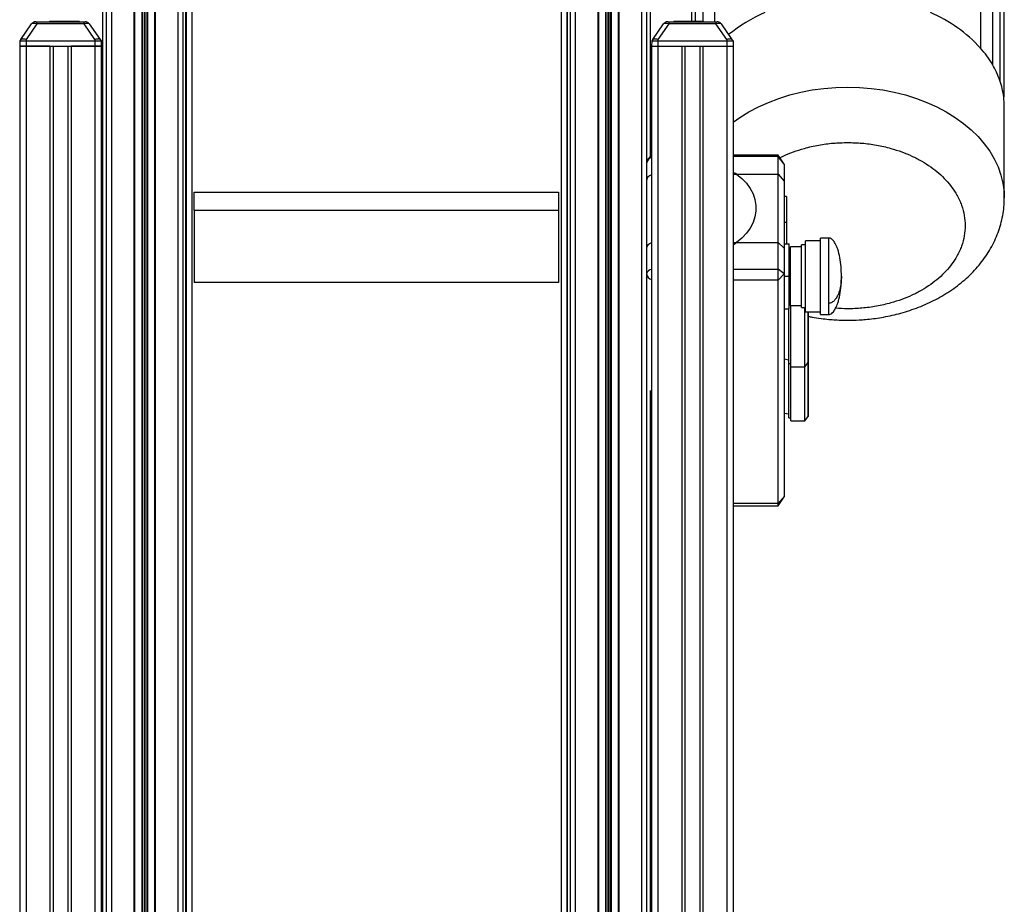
# Model space of a CAD drawing. Header units: millimetres. Extents: x 0 to 420, y 0 to 297.
# Tile 28 of 31: x 287 to 341, y 217 to 266. Entities that reach past the tile are written whole.
import ezdxf

# ---------------------------------------------------------------- set-up
doc = ezdxf.new("R2010")
doc.units = ezdxf.units.MM

msp = doc.modelspace()

# ---------------------------------------------------------------- linework, layer by layer
at = {"color": 7, "linetype": 'Continuous', "lineweight": 25}
for p, q in [((291.9345, 285.5598), (291.9345, 170.4579)), ((293.1657, 285.5598), (293.1657, 170.4579)), ((294.3205, 285.5598), (294.3205, 170.4579)), ((295.5518, 285.5598), (295.5518, 170.4579)), ((317.2556, 285.5598), (317.2556, 170.4579)), ((318.4869, 285.5598), (318.4869, 170.4579)), ((319.6416, 285.5598), (319.6416, 170.4579)), ((320.8729, 285.5598), (320.8729, 170.4579)), ((291.6562, 285.3631), (291.6562, 170.2611)), ((295.83, 285.339), (295.83, 170.3801)), ((316.9773, 285.339), (316.9773, 170.3801)), ((321.1512, 285.3631), (321.1512, 170.2611)), ((293.2005, 284.0469), (293.2005, 170.2989)), ((293.5896, 284.0444), (293.5896, 170.3109)), ((293.6142, 284.0371), (293.6142, 170.3117)), ((293.7185, 283.9628), (293.7185, 170.3149)), ((293.7677, 283.9625), (293.7677, 170.3164)), ((293.8721, 284.0355), (293.8721, 170.3196)), ((293.8966, 284.0426), (293.8966, 170.3204)), ((294.2857, 284.0402), (294.2857, 170.3324)), ((318.5217, 284.0402), (318.5217, 170.3324)), ((318.9107, 284.0426), (318.9107, 170.3204)), ((318.9353, 284.0355), (318.9353, 170.3196)), ((319.0397, 283.9625), (319.0397, 170.3164)), ((319.0888, 283.9628), (319.0888, 170.3149)), ((319.1932, 284.0371), (319.1932, 170.3117)), ((319.2178, 284.0444), (319.2178, 170.3109)), ((319.6068, 284.0469), (319.6068, 170.2989)), ((295.986, 282.4513), (295.986, 169.7713)), ((316.8213, 282.4513), (316.8213, 167.3493)), ((296.0099, 281.7461), (296.0099, 169.8506)), ((316.7975, 281.7461), (316.7975, 166.6441)), ((296.317, 280.8475), (296.317, 169.8943)), ((316.4904, 280.8475), (316.4904, 165.7456)), ((324.8673, 273.9952), (324.8673, 265.5174)), ((339.3952, 273.9952), (339.3952, 264.0788)), ((324.2242, 273.1098), (324.2242, 265.5452)), ((340.0383, 273.1098), (340.0383, 263.1934)), ((291.4391, 272.7502), (291.4391, 168.5189)), ((321.3683, 258.1578), (321.3683, 272.7502)), ((323.8162, 272.2244), (323.8162, 265.5452)), ((340.4464, 272.2244), (340.4464, 262.308)), ((323.6092, 271.339), (323.6092, 265.5452)), ((340.6533, 271.339), (340.6533, 261.4226)), ((286.9888, 264.5568), (287.5783, 265.3987)), ((287.8632, 265.3987), (287.2737, 264.5568)), ((287.8062, 265.5174), (287.8632, 265.5174)), ((287.8632, 265.3987), (287.8632, 265.5174)), ((287.8632, 265.5174), (290.4406, 265.5174)), ((290.4406, 265.3987), (287.8632, 265.3987)), ((288.5549, 265.5452), (288.5549, 265.5174)), ((288.5549, 265.5452), (288.6304, 265.5452)), ((288.6304, 265.5452), (288.6304, 265.5174)), ((288.6304, 265.5452), (288.9197, 265.5452)), ((288.9149, 265.5487), (288.9149, 265.5452)), ((288.9197, 265.5452), (288.9197, 265.5174)), ((288.9197, 265.5452), (288.9538, 265.5452)), ((288.9538, 265.5174), (288.9538, 265.5452)), ((288.979, 265.5452), (290.1649, 265.5452)), ((290.1649, 265.5452), (290.1649, 265.5174)), ((290.4406, 265.3987), (290.4406, 265.5174)), ((290.4406, 265.5174), (290.4976, 265.5174)), ((291.0301, 264.5568), (290.4406, 265.3987)), ((290.7255, 265.3987), (291.3151, 264.5568)), ((321.4923, 264.5568), (322.0818, 265.3987)), ((322.3667, 265.3987), (321.7772, 264.5568)), ((322.3098, 265.5174), (322.3667, 265.5174)), ((322.3667, 265.5174), (322.3667, 265.3987)), ((322.3667, 265.5174), (324.9442, 265.5174)), ((324.9442, 265.3987), (322.3667, 265.3987)), ((322.6425, 265.5452), (322.6425, 265.5174)), ((322.932, 265.5452), (322.932, 265.5174)), ((322.932, 265.5452), (323.0101, 265.5452)), ((323.0101, 265.5452), (323.0101, 265.5174)), ((323.0101, 265.5452), (323.0396, 265.5452)), ((323.0396, 265.5452), (323.0396, 265.5174)), ((323.0396, 265.5452), (323.0523, 265.5452)), ((323.0523, 265.5174), (323.0523, 265.5452)), ((323.0523, 265.5452), (324.1769, 265.5452)), ((323.8925, 265.5452), (323.8925, 265.5487)), ((324.1769, 265.5452), (324.1769, 265.5174)), ((324.1769, 265.5452), (324.2524, 265.5452)), ((324.2524, 265.5452), (324.2524, 265.5174)), ((324.9442, 265.5174), (324.9442, 265.3987)), ((324.9442, 265.5174), (325.0011, 265.5174)), ((325.5337, 264.5568), (324.9442, 265.3987)), ((325.2291, 265.3987), (325.8186, 264.5568)), ((286.9888, 264.5568), (286.9307, 264.4739)), ((287.2737, 264.5568), (287.2737, 264.4739)), ((291.0301, 264.5568), (291.0301, 264.4739)), ((291.3151, 264.5568), (291.3731, 264.4739)), ((321.4923, 264.5568), (321.4343, 264.4739)), ((321.7772, 264.5568), (321.7772, 264.4739)), ((325.5337, 264.5568), (325.5337, 264.4739)), ((325.8186, 264.5568), (325.8766, 264.4739)), ((286.9307, 264.4739), (286.9259, 264.1957)), ((286.9259, 264.1957), (286.9259, 159.1547)), ((287.2737, 264.1957), (286.9259, 264.1957)), ((286.9259, 264.1957), (287.2737, 264.1957)), ((286.9307, 264.4739), (287.2737, 264.4739)), ((287.2737, 264.4739), (287.2737, 264.1957)), ((287.2737, 264.4739), (291.0301, 264.4739)), ((288.5745, 264.1957), (287.2737, 264.1957)), ((287.2737, 264.1957), (291.0301, 264.1957)), ((287.2737, 264.1957), (287.2737, 159.1547)), ((288.5745, 264.1957), (288.5745, 159.1547)), ((288.7484, 264.1957), (288.7484, 159.1547)), ((289.5554, 264.1957), (289.5554, 159.1547)), ((289.7293, 264.1957), (289.7293, 159.1547)), ((291.0301, 264.1957), (289.7293, 264.1957)), ((291.0301, 264.4739), (291.0301, 264.1957)), ((291.0301, 264.4739), (291.3731, 264.4739)), ((291.378, 264.1957), (291.0301, 264.1957)), ((291.0301, 264.1957), (291.378, 264.1957)), ((291.0301, 264.1957), (291.0301, 168.5046)), ((291.3731, 264.4739), (291.378, 264.1957)), ((291.378, 264.1957), (291.378, 168.5168)), ((321.4343, 264.4739), (321.4294, 264.1957)), ((321.4294, 264.1957), (321.4294, 168.5168)), ((321.4294, 264.1957), (321.7772, 264.1957)), ((321.4294, 264.1957), (321.7772, 264.1957)), ((321.4343, 264.4739), (321.7772, 264.4739)), ((321.7772, 264.4739), (321.7772, 264.1957)), ((321.7772, 264.4739), (325.5337, 264.4739)), ((321.7772, 264.1957), (323.0781, 264.1957)), ((321.7772, 264.1957), (325.5337, 264.1957)), ((321.7772, 264.1957), (321.7772, 168.5046)), ((323.0781, 264.1957), (323.0781, 159.1547)), ((323.2519, 264.1957), (323.2519, 159.1547)), ((324.0589, 264.1957), (324.0589, 159.1547)), ((324.2328, 264.1957), (324.2328, 159.1547)), ((324.2328, 264.1957), (325.5337, 264.1957)), ((325.5337, 264.4739), (325.5337, 264.1957)), ((325.5337, 264.4739), (325.8766, 264.4739)), ((325.5337, 264.1957), (325.8815, 264.1957)), ((325.5337, 264.1957), (325.8815, 264.1957)), ((325.5337, 264.1957), (325.5337, 159.1547)), ((325.8766, 264.4739), (325.8815, 264.1957)), ((325.8815, 264.1957), (325.8815, 159.1547)), ((340.6876, 255.9011), (340.6876, 260.8815)), ((328.344, 258.2393), (325.8815, 258.2393)), ((328.344, 258.1593), (325.8815, 258.1593)), ((328.664, 257.7524), (328.344, 258.2393)), ((328.344, 258.1593), (328.344, 258.2393)), ((328.664, 257.7524), (328.344, 258.1593)), ((328.344, 257.2038), (328.344, 258.1593)), ((328.664, 257.7524), (328.664, 256.8243)), ((325.8815, 257.2038), (326.0598, 257.2038)), ((326.0598, 257.2038), (328.344, 257.2038)), ((328.344, 253.4728), (328.344, 257.2038)), ((328.344, 257.2038), (328.664, 256.8243)), ((328.664, 256.8243), (328.664, 253.1637)), ((296.4561, 255.2247), (296.4561, 256.2085)), ((296.4561, 256.2085), (316.3513, 256.2085)), ((316.3513, 256.2085), (316.3513, 255.2247)), ((328.8031, 255.9727), (328.664, 255.9727)), ((328.8031, 255.9727), (328.8031, 254.561)), ((296.4561, 255.2247), (296.4561, 251.2896)), ((316.3513, 255.2247), (296.4561, 255.2247)), ((316.3513, 255.2247), (316.3513, 251.2896)), ((328.8031, 254.561), (328.664, 254.561)), ((328.8031, 254.561), (328.8031, 253.396)), ((325.8815, 253.4728), (326.0566, 253.4728)), ((326.0566, 253.4728), (328.344, 253.4728)), ((328.344, 252.0188), (328.344, 253.4728)), ((328.664, 253.1637), (328.344, 253.4728)), ((328.664, 253.396), (328.9423, 253.396)), ((328.9423, 253.0615), (328.9423, 253.396)), ((329.6101, 253.2251), (329.0118, 253.2251)), ((329.0118, 250.4938), (329.0118, 253.2251)), ((329.8327, 253.3364), (329.6101, 253.3364)), ((329.6101, 250.4151), (329.6101, 253.3364)), ((330.6466, 253.559), (329.8327, 253.559)), ((329.8327, 250.2577), (329.8327, 253.559)), ((331.0987, 253.7121), (330.6466, 253.7121)), ((330.6466, 250.1495), (330.6466, 253.7121)), ((331.0987, 250.1495), (331.0987, 253.7121)), ((328.664, 253.1637), (328.664, 251.7514)), ((329.0118, 253.0999), (328.9423, 253.0999)), ((328.9423, 251.9597), (328.9423, 253.0615)), ((325.8815, 252.0188), (328.344, 252.0188)), ((328.344, 251.407), (328.344, 252.0188)), ((328.664, 251.7514), (328.344, 252.0188)), ((328.664, 251.7514), (328.344, 251.407)), ((328.664, 251.7514), (328.664, 239.584)), ((328.664, 251.6252), (328.9423, 251.6252)), ((328.9423, 251.6252), (328.9423, 251.9597)), ((328.9423, 251.2907), (328.9423, 251.6252)), ((316.3513, 251.2896), (296.4561, 251.2896)), ((328.344, 251.407), (325.8815, 251.407)), ((328.344, 239.2397), (328.344, 251.407)), ((328.9423, 250.5824), (328.9423, 251.2907)), ((328.9423, 250.1889), (328.9423, 250.5824)), ((328.9423, 249.8544), (328.9423, 250.1889)), ((328.9423, 250.1504), (329.0118, 250.1504)), ((329.0258, 250.4228), (328.9798, 250.4418)), ((329.0118, 250.0252), (329.0118, 250.4938)), ((329.0118, 250.0252), (329.6101, 250.0252)), ((329.0258, 246.6869), (329.0258, 250.0252)), ((329.6101, 249.9139), (329.6101, 250.4151)), ((329.8327, 249.6913), (329.8327, 250.2577)), ((330.6466, 249.5383), (330.6466, 250.1495)), ((331.0987, 249.5383), (331.0987, 250.1495)), ((328.664, 249.8544), (328.9423, 249.8544)), ((328.9145, 246.8608), (328.9145, 249.8544)), ((329.6101, 249.9139), (329.8327, 249.9139)), ((329.791, 246.6869), (329.791, 249.9139)), ((329.8327, 249.6913), (330.6466, 249.6913)), ((329.9841, 246.9248), (329.9841, 249.6913)), ((329.9996, 246.9686), (329.9996, 249.6913)), ((329.9999, 247.1201), (329.9999, 249.6913)), ((330.0003, 247.5676), (330.0003, 249.6913)), ((330.6466, 249.5383), (331.0987, 249.5383)), ((328.664, 247.1156), (328.9145, 247.0695)), ((328.9145, 246.8608), (329.0258, 246.8608)), ((328.9145, 243.9026), (328.9145, 246.8608)), ((329.791, 246.6869), (329.9841, 246.9248)), ((329.9841, 244.4775), (329.9841, 246.9248)), ((329.9996, 244.5085), (329.9996, 246.9686)), ((330.0003, 244.6094), (330.0003, 247.1294)), ((329.0258, 246.6869), (329.791, 246.6869)), ((329.0258, 243.7287), (329.0258, 246.6869)), ((329.791, 244.3093), (329.791, 246.6869)), ((321.3683, 168.5189), (321.3683, 245.381)), ((328.664, 244.1574), (328.9145, 244.1113)), ((329.791, 243.7287), (329.791, 244.3093)), ((329.9841, 243.9665), (329.9841, 244.4775)), ((329.9996, 244.0104), (329.9996, 244.5085)), ((330.0003, 244.153), (330.0003, 244.6094)), ((328.9145, 243.9026), (329.0258, 243.9026)), ((329.0258, 243.7287), (329.791, 243.7287)), ((329.791, 243.7287), (329.9841, 243.9665)), ((321.4294, 239.2729), (321.3683, 239.2973)), ((325.8815, 239.2397), (328.344, 239.2397)), ((328.344, 239.097), (328.664, 239.584)), ((328.664, 239.584), (328.344, 239.2397)), ((328.344, 239.097), (328.344, 239.2397)), ((321.3683, 239.1786), (321.4294, 239.144)), ((325.8815, 239.097), (328.344, 239.097))]:
    msp.add_line(p, q, dxfattribs=at)
at = {"color": 7, "linetype": 'Continuous', "lineweight": 25, "flags": 128}
for points in [[(325.8815, 260.0334), (326.2552, 260.299), (326.7424, 260.6006), (327.2605, 260.8753), (327.8064, 261.1216), (328.3772, 261.3379), (328.9694, 261.5231), (329.5798, 261.6761), (330.2048, 261.796), (330.8408, 261.8821), (331.4842, 261.934), (332.1313, 261.9513)], [(332.1313, 261.9513), (332.7784, 261.934), (333.4218, 261.8821), (334.0578, 261.796), (334.6827, 261.6761), (335.2931, 261.5231), (335.8853, 261.3379), (336.4561, 261.1216), (337.002, 260.8753), (337.5201, 260.6006), (338.0073, 260.299), (338.4609, 259.9721), (338.8782, 259.622), (339.2568, 259.2505), (339.5946, 258.8599), (339.8897, 258.4523), (340.1404, 258.0301), (340.3451, 257.5957), (340.5028, 257.1516), (340.6126, 256.7003), (340.6738, 256.2444), (340.6876, 255.8993)], [(326.0598, 257.2038), (326.3541, 256.9638), (326.6059, 256.7008), (326.8117, 256.4184), (326.9687, 256.1208), (327.0744, 255.8121), (327.1276, 255.4967), (327.1273, 255.179), (327.0736, 254.8636), (326.9673, 254.555), (326.8099, 254.2575), (326.6035, 253.9753), (326.3512, 253.7125), (326.0566, 253.4728)], [(326.0598, 257.2038), (326.3541, 256.9638), (326.6059, 256.7008), (326.8117, 256.4184), (326.9687, 256.1208), (327.0744, 255.8121), (327.1276, 255.4967), (327.1273, 255.179), (327.0736, 254.8636), (326.9673, 254.555), (326.8099, 254.2575), (326.6035, 253.9753), (326.3512, 253.7125), (326.0566, 253.4728)], [(329.9999, 247.5638), (330.0002, 247.566), (329.9999, 247.5714)], [(329.9996, 244.6043), (330.0002, 244.6078), (330.0003, 244.6094)], [(329.9996, 244.1458), (329.9997, 244.146), (330.0003, 244.153)]]:
    msp.add_lwpolyline(points, dxfattribs=at)
at = {"color": 7, "linetype": 'Continuous', "lineweight": 25}
for centre, radius, start, end in [((330.9381, 258.3097), 8.3961, 113.35542, 129.16985), ((333.6045, 258.7981), 7.837, 42.36215, 67.10907), ((287.8062, 265.2391), 0.2783, 90, 145), ((290.4976, 265.2391), 0.2783, 35, 90), ((322.3098, 265.2391), 0.2783, 90, 145), ((325.0011, 265.2391), 0.2783, 35, 90), ((335.1356, 260.3089), 5.6883, 30.47029, 41.50957), ((335.8015, 260.7039), 4.9141, 19.05189, 30.43766), ((336.2332, 260.8564), 4.4562, 7.29918, 19.01045), ((336.3941, 260.8811), 4.2935, 0.00573, 7.24557), ((321.6381, 257.7524), 0.4869, 115.37693, 180), ((321.5617, 257.7308), 0.4112, 108.77512, 176.98775), ((321.4613, 251.6752), 0.3193, 95.73018, 166.20906), ((321.5115, 251.7937), 0.3628, 186.69956, 256.92107), ((329.9301, 246.9686), 0.0696, 320.92789, 0), ((329.9589, 244.5096), 0.0407, 308.1572, 358.54771), ((329.9301, 244.0104), 0.0696, 320.92789, 0)]:
    msp.add_arc(centre, radius, start, end, dxfattribs=at)
for centre, major_axis, ratio, start_param, end_param in [((287.8911, 265.2391), (0.3173, -0.152), 0.3890075, 1.8416614, 3.077224), ((290.4127, 265.2391), (0.3173, 0.152), 0.3890075, 0.0643687, 1.2999312), ((322.3947, 265.2391), (0.3173, -0.152), 0.3890075, 1.8416614, 3.077224), ((324.9162, 265.2391), (0.3173, 0.152), 0.3890075, 0.0643687, 1.2999312), ((321.6381, 256.8243), (0.4869, 0), 0.7794812, 2.0137074, 3.1415927), ((323.3616, 255.7251), (3.7725, 0), 0.5608254, 0.7738634, 0.8393423), ((323.3616, 255.7251), (3.7725, 0), 0.5608254, 0.7738634, 0.8393423), ((321.6381, 253.1637), (0.4869, 0), 0.6347323, 2.0137074, 3.1415927), ((323.3616, 255.7256), (3.7725, 0), 0.8533882, 5.443843, 5.5080986), ((323.3616, 255.7256), (3.7725, 0), 0.8533882, 5.443843, 5.5080986)]:
    msp.add_ellipse(centre, major_axis=major_axis, ratio=ratio, start_param=start_param, end_param=end_param, dxfattribs=at)
for points, knots in [([(322.6425, 265.5452), (322.6469, 265.5452), (322.6559, 265.5452), (322.7314, 265.5452), (322.8559, 265.5452), (322.932, 265.5452)], [0, 0, 0, 0, 0.2744297, 0.557156, 1, 1, 1, 1]), ([(287.2737, 264.5568), (287.2731, 264.557), (287.2359, 264.5651), (287.1666, 264.5771), (287.079, 264.583), (287.0164, 264.5768), (286.9944, 264.5647), (286.9889, 264.557), (286.9888, 264.5568)], [0, 0, 0, 0, 0.0045542, 0.2667515, 0.4999949, 0.7465326, 0.9954458, 1, 1, 1, 1]), ([(291.3151, 264.5568), (291.315, 264.557), (291.3092, 264.5651), (291.2865, 264.5771), (291.2221, 264.583), (291.1353, 264.5768), (291.0661, 264.5647), (291.0308, 264.557), (291.0301, 264.5568)], [0, 0, 0, 0, 0.0045542, 0.2667515, 0.4999949, 0.7465326, 0.9954458, 1, 1, 1, 1]), ([(321.7772, 264.5568), (321.7766, 264.557), (321.7394, 264.5651), (321.6701, 264.5771), (321.5826, 264.583), (321.5199, 264.5768), (321.4979, 264.5647), (321.4924, 264.557), (321.4923, 264.5568)], [0, 0, 0, 0, 0.0045542, 0.2667515, 0.4999949, 0.7465326, 0.9954458, 1, 1, 1, 1]), ([(325.8186, 264.5568), (325.8185, 264.557), (325.8127, 264.5651), (325.79, 264.5771), (325.7256, 264.583), (325.6389, 264.5768), (325.5696, 264.5647), (325.5343, 264.557), (325.5337, 264.5568)], [0, 0, 0, 0, 0.0045542, 0.2667515, 0.4999949, 0.7465326, 0.9954458, 1, 1, 1, 1]), ([(328.4397, 258.0937), (328.4992, 258.1252), (328.7318, 258.2481), (329.1759, 258.4229), (329.8194, 258.6332), (330.5466, 258.7974), (331.3405, 258.9066), (331.8704, 258.9197), (332.1313, 258.9262)], [0, 0, 0, 0, 0.0565924, 0.2212228, 0.3858717, 0.5964613, 0.8013196, 1, 1, 1, 1]), ([(332.1313, 258.9262), (332.3921, 258.9197), (332.9219, 258.9065), (333.7161, 258.7976), (334.4425, 258.6327), (335.0883, 258.4246), (335.6527, 258.1914), (336.1847, 257.917), (336.6769, 257.6028), (337.1212, 257.2548), (337.5092, 256.8786), (337.8391, 256.4795), (338.133, 256.0229), (338.3678, 255.5092), (338.5162, 254.9477), (338.5644, 254.3886), (338.5162, 253.8295), (338.3678, 253.2679), (338.1331, 252.7543), (337.8391, 252.2976), (337.5092, 251.8985), (337.1212, 251.5223), (336.6769, 251.1743), (336.1847, 250.8602), (335.6528, 250.5858), (335.0883, 250.3525), (334.4425, 250.1447), (333.7161, 249.9783), (332.9221, 249.8749), (332.1739, 249.8374), (331.6967, 249.866), (331.4796, 249.879)], [0, 0, 0, 0, 0.0375975, 0.0763578, 0.1162105, 0.1473632, 0.1785195, 0.2103351, 0.2421543, 0.2739699, 0.3057891, 0.3369418, 0.3680981, 0.4079476, 0.4467102, 0.4843086, 0.5219037, 0.5606664, 0.6005191, 0.6316718, 0.662828, 0.6946437, 0.7264629, 0.7582785, 0.7900977, 0.8212504, 0.8524066, 0.8922562, 0.9310188, 0.9686171, 1, 1, 1, 1]), ([(332.1313, 249.2244), (332.3397, 249.2275), (332.6336, 249.232), (333.0676, 249.262), (333.4392, 249.2982), (333.8793, 249.3589), (334.3372, 249.4416), (334.8105, 249.5491), (335.2904, 249.6822), (335.7711, 249.8414), (336.2477, 250.0271), (336.7158, 250.2394), (337.1716, 250.4779), (337.6117, 250.7424), (338.0328, 251.0322), (338.4319, 251.3465), (338.8061, 251.6844), (339.1528, 252.0446), (339.4695, 252.4256), (339.7538, 252.8259), (340.0039, 253.2438), (340.2178, 253.6774), (340.3938, 254.1248), (340.531, 254.584), (340.6263, 255.0531), (340.6805, 255.4928), (340.6827, 255.7756), (340.6837, 255.8989)], [0, 0, 0, 0, 0.0479788, 0.0676621, 0.1002902, 0.1341781, 0.1705293, 0.2084551, 0.2476007, 0.2876844, 0.3285064, 0.3699173, 0.4117942, 0.4540356, 0.4965534, 0.5392668, 0.5821006, 0.6249862, 0.6678654, 0.7106946, 0.7534495, 0.7961291, 0.838757, 0.8813815, 0.9240733, 0.9669233, 1, 1, 1, 1]), ([(331.7944, 251.6252), (331.7904, 251.7951), (331.7825, 252.1371), (331.7167, 252.632), (331.6173, 253.0477), (331.4956, 253.356), (331.3835, 253.5417), (331.2772, 253.6477), (331.1886, 253.702), (331.1272, 253.7089), (331.0987, 253.7121)], [0, 0, 0, 0, 0.2195551, 0.4416949, 0.6438539, 0.7700525, 0.8692335, 0.9209277, 0.9633505, 1, 1, 1, 1]), ([(331.0987, 249.5383), (331.1272, 249.5415), (331.1886, 249.5484), (331.2772, 249.6027), (331.3835, 249.7087), (331.4956, 249.8943), (331.6173, 250.2026), (331.7167, 250.6184), (331.7825, 251.1132), (331.7904, 251.4552), (331.7944, 251.6252)], [0, 0, 0, 0, 0.0366495, 0.0790723, 0.1307665, 0.2299475, 0.3561461, 0.5583051, 0.7804449, 1, 1, 1, 1]), ([(331.7944, 251.6252), (331.7904, 251.505), (331.7825, 251.2632), (331.7167, 250.9133), (331.6173, 250.6193), (331.4956, 250.4013), (331.3835, 250.27), (331.2772, 250.1951), (331.1886, 250.1567), (331.1272, 250.1518), (331.0987, 250.1495)], [0, 0, 0, 0, 0.2195551, 0.4416949, 0.6438539, 0.7700525, 0.8692335, 0.9209277, 0.9633505, 1, 1, 1, 1]), ([(330.0003, 249.4334), (330.0626, 249.4203), (330.2899, 249.3724), (330.6605, 249.3191), (331.0859, 249.2708), (331.4876, 249.2407), (331.8288, 249.2263), (332.0522, 249.2249), (332.1313, 249.2244)], [0, 0, 0, 0, 0.08993727, 0.32787315, 0.5242258, 0.6887773, 0.88994153, 1, 1, 1, 1])]:
    msp.add_open_spline(points, degree=3, knots=knots, dxfattribs=at)

doc.saveas('drawing.dxf')
